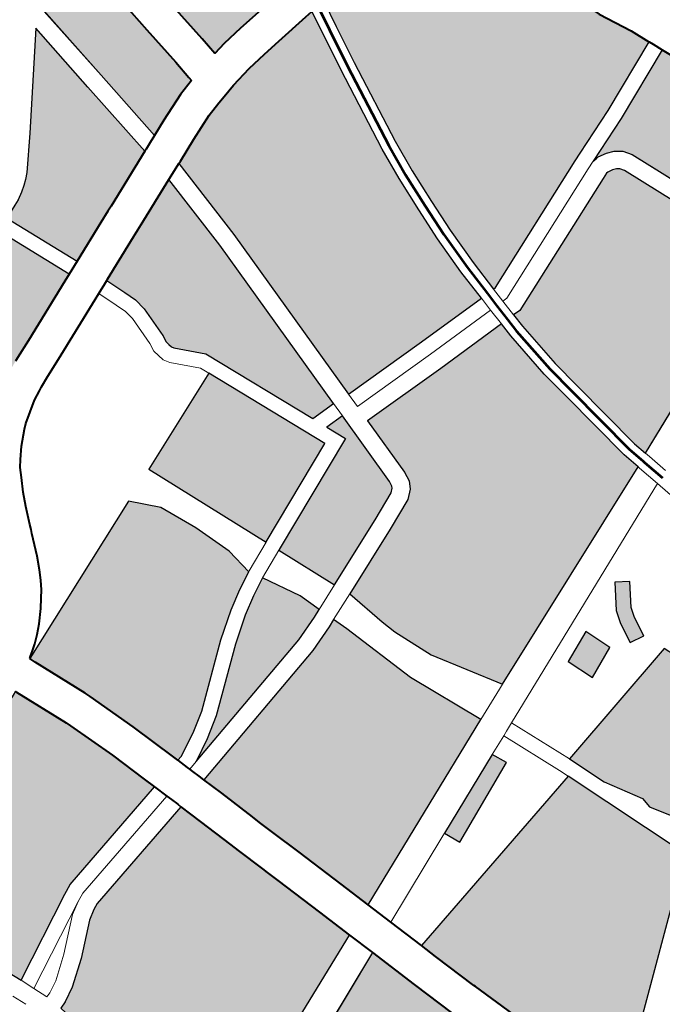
# Model space of a CAD drawing. Header units: metres. Extents: x 148691 to 149199, y 486355 to 486958.
# Tile 58 of 93: x 149141.15 to 149147.51, y 486507.34 to 486517.09. Entities that reach past the tile are written whole.
import ezdxf

# ---------------------------------------------------------------- set-up
doc = ezdxf.new("R2010")
doc.units = ezdxf.units.M
doc.header["$MEASUREMENT"] = 0
for name, color, linetype, lineweight in [('WVB-alg-onderhoek', 7, 'Continuous', 30), ('WVB-pen-brm-dik 018', 6, 'Continuous', 13), ('WVB-pen-brm-dik 050', 6, 'Continuous', 53), ('WVB-pen-dik 035', 1, 'Continuous', 40), ('WVB-raster-20%', 254, 'Continuous', 30), ('WVB-raster-60%', 253, 'Continuous', 30)]:
    doc.layers.add(name, color=color, linetype=linetype, lineweight=lineweight)

# ---------------------------------------------------------------- blocks, each defined once
blk = doc.blocks.new('INZET')
at = {"layer": 'WVB-raster-20%'}
for points in [[(-0.077761, -0.06148), (-0.078248, -0.060594), (-0.07907, -0.059238), (-0.079043, -0.059221), (-0.078674, -0.059002), (-0.078529, -0.058905), (-0.078424, -0.058824), (-0.078216, -0.058644), (-0.077928, -0.058312), (-0.077796, -0.058161), (-0.077577, -0.057816), (-0.077435, -0.057539), (-0.077374, -0.057429), (-0.077308, -0.057325), (-0.077249, -0.057246), (-0.077144, -0.05713), (-0.077003, -0.057006), (-0.076845, -0.056885), (-0.076288, -0.056554), (-0.076183, -0.056492), (-0.076183, -0.056492), (-0.074666, -0.059066), (-0.074742, -0.059112), (-0.077518, -0.060731), (-0.077661, -0.060863), (-0.077744, -0.061018), (-0.077777, -0.061172), (-0.077787, -0.061348), (-0.077776, -0.061405)], [(-0.079938, -0.064761), (-0.081695, -0.064754), (-0.082495, -0.064733), (-0.083052, -0.064718), (-0.083128, -0.06442), (-0.083169, -0.064267), (-0.083295, -0.063992), (-0.083202, -0.063424), (-0.083123, -0.063009), (-0.083054, -0.062663), (-0.083032, -0.062584), (-0.082965, -0.062368), (-0.082843, -0.062024), (-0.082723, -0.061792), (-0.082651, -0.061682), (-0.082563, -0.061548), (-0.08241, -0.061369), (-0.082314, -0.06126), (-0.082202, -0.061156), (-0.082064, -0.061043), (-0.0819, -0.06092), (-0.081716, -0.060808), (-0.081582, -0.060731), (-0.081216, -0.060524), (-0.080494, -0.06013), (-0.080389, -0.060073), (-0.080283, -0.060015), (-0.079689, -0.059609), (-0.079336, -0.059398), (-0.079328, -0.059392), (-0.078507, -0.060746), (-0.078022, -0.061628), (-0.077933, -0.061786), (-0.076449, -0.064359), (-0.076442, -0.064404), (-0.077093, -0.064518), (-0.077874, -0.064622), (-0.078546, -0.064684), (-0.079265, -0.064738)], [(-0.075802, -0.064292), (-0.075824, -0.064141), (-0.077368, -0.061463), (-0.077429, -0.061357), (-0.077435, -0.061323), (-0.077429, -0.061219), (-0.077412, -0.06114), (-0.07738, -0.061081), (-0.077308, -0.061014), (-0.074564, -0.059413), (-0.074488, -0.059368), (-0.072164, -0.06326), (-0.072432, -0.063366), (-0.073973, -0.063833), (-0.074565, -0.064013), (-0.075524, -0.064243)], [(-0.072435, -0.069738), (-0.073193, -0.068432), (-0.073553, -0.067852), (-0.073707, -0.067715), (-0.073866, -0.067656), (-0.074058, -0.067656), (-0.0753, -0.067827), (-0.075538, -0.066061), (-0.075757, -0.064588), (-0.075463, -0.064537), (-0.074486, -0.064303), (-0.073886, -0.06412), (-0.072334, -0.063649), (-0.071992, -0.063515), (-0.069438, -0.067897), (-0.070612, -0.068879), (-0.071349, -0.069302), (-0.071644, -0.069431)], [(-0.081552, -0.068756), (-0.08158, -0.068708), (-0.081839, -0.068267), (-0.082117, -0.06778), (-0.08224, -0.067495), (-0.082303, -0.067345), (-0.082417, -0.067074), (-0.082565, -0.066648), (-0.082671, -0.066248), (-0.082766, -0.065875), (-0.082944, -0.065175), (-0.082981, -0.06502), (-0.082503, -0.065033), (-0.081699, -0.065054), (-0.07992, -0.065061), (-0.079249, -0.065038), (-0.078521, -0.064983), (-0.077841, -0.064921), (-0.077047, -0.064815), (-0.076398, -0.064701), (-0.076182, -0.066152), (-0.075943, -0.067916), (-0.079797, -0.068448)], [(-0.068988, -0.06528), (-0.069412, -0.065269), (-0.06968, -0.065226), (-0.070188, -0.06499), (-0.070061, -0.064718), (-0.069592, -0.064936), (-0.069384, -0.064969), (-0.06898, -0.06498)], [(-0.069228, -0.066542), (-0.069595, -0.065951), (-0.069086, -0.065679), (-0.068725, -0.066258)], [(-0.065612, -0.071734), (-0.067223, -0.067599), (-0.064802, -0.066275), (-0.064337, -0.066667), (-0.062357, -0.068496), (-0.061427, -0.069612), (-0.061495, -0.069653), (-0.062455, -0.070189), (-0.063203, -0.070587), (-0.064396, -0.071168), (-0.064431, -0.071184), (-0.065293, -0.071587)], [(-0.073856, -0.070577), (-0.073863, -0.070565), (-0.075195, -0.068378), (-0.075566, -0.0686), (-0.075617, -0.068224), (-0.074034, -0.068006), (-0.07393, -0.068006), (-0.073891, -0.06802), (-0.073823, -0.06808), (-0.073493, -0.068612), (-0.072733, -0.069921)], [(-0.070527, -0.074014), (-0.071782, -0.070911), (-0.072047, -0.070406), (-0.072132, -0.070261), (-0.071846, -0.070113), (-0.07041, -0.06945), (-0.06902, -0.068603), (-0.066822, -0.072293), (-0.067432, -0.072576), (-0.068378, -0.073014), (-0.06862, -0.073128), (-0.068729, -0.07318), (-0.069264, -0.073433), (-0.069428, -0.073508), (-0.070127, -0.073826)], [(-0.067369, -0.070294), (-0.068302, -0.068729), (-0.06803, -0.068555), (-0.067065, -0.070106)], [(-0.076479, -0.07211), (-0.077601, -0.070171), (-0.075297, -0.068789), (-0.074119, -0.070722), (-0.074115, -0.070729)], [(-0.064934, -0.074328), (-0.065942, -0.072658), (-0.064998, -0.072222), (-0.064135, -0.071818), (-0.064095, -0.0718), (-0.062886, -0.071211), (-0.06212, -0.070804), (-0.061144, -0.070258), (-0.061014, -0.07018), (-0.060673, -0.070664), (-0.060117, -0.071636), (-0.059931, -0.072015)], [(-0.070919, -0.073978), (-0.071215, -0.073581), (-0.071532, -0.073207), (-0.07261, -0.072208), (-0.073025, -0.07177), (-0.073287, -0.071446), (-0.073519, -0.071122), (-0.073521, -0.071118), (-0.072859, -0.070629), (-0.072443, -0.070421), (-0.072354, -0.070576), (-0.0721, -0.071058)], [(-0.074261, -0.075945), (-0.076103, -0.07276), (-0.075695, -0.07225), (-0.075014, -0.071826), (-0.074295, -0.071457), (-0.073756, -0.071306), (-0.073526, -0.071628), (-0.073251, -0.071968), (-0.072821, -0.072422), (-0.071749, -0.073415), (-0.07145, -0.073768), (-0.071148, -0.074197), (-0.071116, -0.074291), (-0.071204, -0.074332), (-0.07211, -0.074761), (-0.073037, -0.075234), (-0.073143, -0.075293), (-0.074148, -0.075879), (-0.074235, -0.07593)], [(-0.078507, -0.078752), (-0.079668, -0.076633), (-0.080424, -0.075252), (-0.080637, -0.074886), (-0.080974, -0.074306), (-0.081894, -0.072758), (-0.082028, -0.072534), (-0.080625, -0.071702), (-0.080544, -0.071839), (-0.07984, -0.073029), (-0.079641, -0.073377), (-0.0796, -0.073443), (-0.079496, -0.073609), (-0.07944, -0.073693), (-0.079294, -0.073908), (-0.078884, -0.074361), (-0.078771, -0.074457), (-0.078458, -0.074698), (-0.078196, -0.074863), (-0.077997, -0.07498), (-0.077757, -0.075072), (-0.077462, -0.075186), (-0.077151, -0.075279), (-0.076791, -0.075378), (-0.076694, -0.075405), (-0.076609, -0.075428), (-0.076188, -0.075538), (-0.07596, -0.075617), (-0.075794, -0.075678), (-0.075666, -0.075734), (-0.075557, -0.075793), (-0.075409, -0.07588), (-0.075197, -0.076025), (-0.075062, -0.076132), (-0.074956, -0.076225), (-0.074882, -0.076303), (-0.074822, -0.076368), (-0.075078, -0.076541), (-0.075374, -0.07686), (-0.075752, -0.077191), (-0.076554, -0.07767)], [(-0.067853, -0.078634), (-0.067922, -0.078497), (-0.068111, -0.078239), (-0.068533, -0.077817), (-0.069131, -0.077317), (-0.069274, -0.07714), (-0.069346, -0.077028), (-0.070268, -0.074666), (-0.069833, -0.074462), (-0.069138, -0.074145), (-0.068969, -0.074068), (-0.06843, -0.073812), (-0.068321, -0.073761), (-0.068082, -0.073648), (-0.067138, -0.073211), (-0.066462, -0.072897), (-0.065414, -0.074658), (-0.064231, -0.076503), (-0.063912, -0.077012), (-0.066439, -0.078201), (-0.06704, -0.078405), (-0.067602, -0.078547)]]:
    blk.add_hatch(color=256, dxfattribs=at).paths.add_polyline_path(points)
at = {"layer": 'WVB-raster-20%', "extrusion": (0, 0, -1)}
for points in [[(0.067514, -0.067416), (0.066792, -0.067021), (0.066145, -0.0665), (0.065933, -0.06646), (0.065259, -0.06589), (0.066053, -0.065128), (0.066705, -0.064393), (0.067163, -0.063793), (0.067505, -0.063382), (0.067828, -0.062903), (0.068171, -0.062339), (0.069101, -0.062812), (0.068355, -0.064618), (0.068567, -0.064738)], [(0.086334, -0.067883), (0.086018, -0.067805), (0.085252, -0.067617), (0.084354, -0.067403), (0.083519, -0.067194), (0.083146, -0.067108), (0.083234, -0.066853), (0.083349, -0.066424), (0.083444, -0.066047), (0.083624, -0.065342), (0.083704, -0.065002), (0.084888, -0.064977), (0.086011, -0.064984), (0.087081, -0.065045), (0.087014, -0.06536)], [(0.089032, -0.070577), (0.08707, -0.070102), (0.083814, -0.069304), (0.082266, -0.068922), (0.082445, -0.068618), (0.082744, -0.068093), (0.082884, -0.06777), (0.082886, -0.067766), (0.082964, -0.067784), (0.083355, -0.067875), (0.084188, -0.068083), (0.085087, -0.068297), (0.085851, -0.068484), (0.086694, -0.068693), (0.087669, -0.06893), (0.088328, -0.069091), (0.088545, -0.069144), (0.089218, -0.069307), (0.089333, -0.069335), (0.089351, -0.069339)], [(0.080168, -0.071101), (0.079791, -0.070898), (0.079564, -0.07078), (0.079326, -0.070709), (0.078688, -0.070627), (0.078545, -0.070627), (0.078473, -0.070604), (0.078407, -0.070582), (0.078369, -0.070548), (0.077969, -0.070042), (0.075845, -0.068768), (0.075914, -0.068265), (0.079743, -0.068793), (0.081362, -0.069078), (0.080828, -0.06998), (0.080765, -0.070088), (0.080635, -0.070315), (0.080183, -0.071076)], [(0.082182, -0.072277), (0.080778, -0.071444), (0.08124, -0.070667), (0.08137, -0.07044), (0.081431, -0.070336), (0.082081, -0.069237), (0.08373, -0.069644), (0.085241, -0.070014), (0.08346, -0.071089), (0.082796, -0.071506), (0.082685, -0.071591), (0.082595, -0.071676), (0.082504, -0.071777), (0.0824, -0.071906), (0.082336, -0.072018)], [(0.071367, -0.080644), (0.06895, -0.079208), (0.068707, -0.07907), (0.069812, -0.077506), (0.069929, -0.077323), (0.070858, -0.074943), (0.071093, -0.075054), (0.071801, -0.07539), (0.072708, -0.075852), (0.072796, -0.075901), (0.073795, -0.076484), (0.07382, -0.076498), (0.073773, -0.07657), (0.073557, -0.076939), (0.073187, -0.077584), (0.072932, -0.078017), (0.072625, -0.078539), (0.072574, -0.078625), (0.072163, -0.079329), (0.071975, -0.079626), (0.07191, -0.079727), (0.071802, -0.079897)]]:
    blk.add_hatch(color=256, dxfattribs=at).paths.add_polyline_path(points)
at = {"layer": 'WVB-pen-brm-dik 018'}
for p, q in [((-0.07907, -0.059238), (-0.079253, -0.059347)), ((-0.078248, -0.060594), (-0.07907, -0.059238)), ((-0.074742, -0.059112), (-0.077518, -0.060731)), ((-0.079253, -0.059347), (-0.079328, -0.059392)), ((-0.079328, -0.059392), (-0.078507, -0.060746)), ((-0.077308, -0.061014), (-0.074564, -0.059413)), ((-0.074488, -0.059368), (-0.072164, -0.06326)), ((-0.077761, -0.06148), (-0.078248, -0.060594)), ((-0.078507, -0.060746), (-0.078022, -0.061628)), ((-0.077518, -0.060731), (-0.077661, -0.060863)), ((-0.077744, -0.061018), (-0.077777, -0.061172)), ((-0.077661, -0.060863), (-0.077744, -0.061018)), ((-0.07738, -0.061081), (-0.077308, -0.061014)), ((-0.077777, -0.061172), (-0.077787, -0.061348)), ((-0.077429, -0.061219), (-0.077412, -0.06114)), ((-0.077412, -0.06114), (-0.07738, -0.061081)), ((-0.077787, -0.061348), (-0.077776, -0.061405)), ((-0.077776, -0.061405), (-0.077761, -0.06148)), ((-0.077435, -0.061323), (-0.077429, -0.061219)), ((-0.077429, -0.061357), (-0.077435, -0.061323)), ((-0.077368, -0.061463), (-0.077429, -0.061357)), ((-0.077672, -0.061637), (-0.077761, -0.06148)), ((-0.077761, -0.06148), (-0.077672, -0.061637)), ((-0.075824, -0.064141), (-0.077368, -0.061463)), ((-0.078022, -0.061628), (-0.077933, -0.061786)), ((-0.077933, -0.061786), (-0.076449, -0.064359)), ((-0.07616, -0.064258), (-0.077672, -0.061637)), ((-0.077672, -0.061637), (-0.07616, -0.064258)), ((-0.072067, -0.063222), (-0.071674, -0.063069)), ((-0.071077, -0.063159), (-0.071522, -0.063332)), ((-0.072164, -0.06326), (-0.072067, -0.063222)), ((-0.071522, -0.063332), (-0.071957, -0.063502)), ((-0.068679, -0.068098), (-0.071522, -0.063332)), ((-0.071522, -0.063332), (-0.068679, -0.068098)), ((-0.071957, -0.063502), (-0.071992, -0.063515)), ((-0.071992, -0.063515), (-0.069438, -0.067897)), ((-0.076146, -0.064352), (-0.07616, -0.064258)), ((-0.07616, -0.064258), (-0.076146, -0.064352)), ((-0.076146, -0.064352), (-0.075802, -0.064292)), ((-0.075802, -0.064292), (-0.075824, -0.064141)), ((-0.076449, -0.064359), (-0.076442, -0.064404)), ((-0.076442, -0.064404), (-0.076146, -0.064352)), ((-0.076102, -0.064649), (-0.076398, -0.064701)), ((-0.076398, -0.064701), (-0.076182, -0.066152)), ((-0.075757, -0.064588), (-0.076102, -0.064649)), ((-0.075884, -0.06611), (-0.076102, -0.064649)), ((-0.076102, -0.064649), (-0.075884, -0.06611)), ((-0.075538, -0.066061), (-0.075757, -0.064588)), ((-0.070061, -0.064718), (-0.070188, -0.06499)), ((-0.069592, -0.064936), (-0.070061, -0.064718)), ((-0.067514, -0.067416), (-0.068567, -0.064738)), ((-0.070188, -0.06499), (-0.06968, -0.065226)), ((-0.069384, -0.064969), (-0.069592, -0.064936)), ((-0.06898, -0.06498), (-0.069384, -0.064969)), ((-0.068988, -0.06528), (-0.06898, -0.06498)), ((-0.06968, -0.065226), (-0.069412, -0.065269)), ((-0.069412, -0.065269), (-0.068988, -0.06528)), ((-0.069086, -0.065679), (-0.069595, -0.065951)), ((-0.068725, -0.066258), (-0.069086, -0.065679)), ((-0.065259, -0.06589), (-0.065933, -0.06646)), ((-0.0753, -0.067827), (-0.075538, -0.066061)), ((-0.069595, -0.065951), (-0.069228, -0.066542)), ((-0.076182, -0.066152), (-0.075943, -0.067916)), ((-0.075646, -0.067875), (-0.075884, -0.06611)), ((-0.075884, -0.06611), (-0.075646, -0.067875)), ((-0.069228, -0.066542), (-0.068725, -0.066258)), ((-0.067223, -0.067599), (-0.064802, -0.066275)), ((-0.065933, -0.06646), (-0.066145, -0.0665)), ((-0.066145, -0.0665), (-0.066792, -0.067021)), ((-0.064337, -0.066667), (-0.062357, -0.068496)), ((-0.066792, -0.067021), (-0.067514, -0.067416)), ((-0.067514, -0.067416), (-0.068679, -0.068098)), ((-0.068679, -0.068098), (-0.067514, -0.067416)), ((-0.067403, -0.067697), (-0.067223, -0.067599)), ((-0.067223, -0.067599), (-0.067403, -0.067697)), ((-0.065612, -0.071734), (-0.067223, -0.067599)), ((-0.074058, -0.067656), (-0.0753, -0.067827)), ((-0.073866, -0.067656), (-0.074058, -0.067656)), ((-0.073707, -0.067715), (-0.073866, -0.067656)), ((-0.073553, -0.067852), (-0.073707, -0.067715)), ((-0.068525, -0.068356), (-0.067403, -0.067697)), ((-0.067403, -0.067697), (-0.068525, -0.068356)), ((-0.075943, -0.067916), (-0.079797, -0.068448)), ((-0.075943, -0.067916), (-0.075646, -0.067875)), ((-0.075646, -0.067875), (-0.075943, -0.067916)), ((-0.075617, -0.068224), (-0.074034, -0.068006)), ((-0.074034, -0.068006), (-0.07393, -0.068006)), ((-0.07393, -0.068006), (-0.073891, -0.06802)), ((-0.073891, -0.06802), (-0.073823, -0.06808)), ((-0.073193, -0.068432), (-0.073553, -0.067852)), ((-0.069438, -0.067897), (-0.070612, -0.068879)), ((-0.069438, -0.067897), (-0.06938, -0.067997)), ((-0.06938, -0.067997), (-0.069438, -0.067897)), ((-0.06938, -0.067997), (-0.06902, -0.068603)), ((-0.06902, -0.068603), (-0.06938, -0.067997)), ((-0.075617, -0.068224), (-0.075914, -0.068265)), ((-0.075914, -0.068265), (-0.075617, -0.068224)), ((-0.075566, -0.0686), (-0.075617, -0.068224)), ((-0.073823, -0.06808), (-0.073493, -0.068612)), ((-0.068581, -0.068262), (-0.068679, -0.068098)), ((-0.068679, -0.068098), (-0.068581, -0.068262)), ((-0.079743, -0.068793), (-0.075914, -0.068265)), ((-0.075914, -0.068265), (-0.075845, -0.068768)), ((-0.075195, -0.068378), (-0.075566, -0.0686)), ((-0.073863, -0.070565), (-0.075195, -0.068378)), ((-0.068525, -0.068356), (-0.068581, -0.068262)), ((-0.068581, -0.068262), (-0.068525, -0.068356)), ((-0.068302, -0.068729), (-0.068525, -0.068356)), ((-0.068525, -0.068356), (-0.068302, -0.068729)), ((-0.079797, -0.068448), (-0.081552, -0.068756)), ((-0.073493, -0.068612), (-0.072733, -0.069921)), ((-0.072435, -0.069738), (-0.073193, -0.068432)), ((-0.07041, -0.06945), (-0.06902, -0.068603)), ((-0.06902, -0.068603), (-0.066822, -0.072293)), ((-0.068302, -0.068729), (-0.06803, -0.068555)), ((-0.06803, -0.068555), (-0.067065, -0.070106)), ((-0.081552, -0.068756), (-0.081501, -0.068842)), ((-0.081362, -0.069078), (-0.079743, -0.068793)), ((-0.075845, -0.068768), (-0.077969, -0.070042)), ((-0.077601, -0.070171), (-0.075297, -0.068789)), ((-0.075297, -0.068789), (-0.074119, -0.070722)), ((-0.067369, -0.070294), (-0.068302, -0.068729)), ((-0.082266, -0.068922), (-0.083814, -0.069304)), ((-0.082183, -0.069063), (-0.082266, -0.068922)), ((-0.081501, -0.068842), (-0.081362, -0.069078)), ((-0.070612, -0.068879), (-0.071349, -0.069302)), ((-0.082104, -0.069197), (-0.082183, -0.069063)), ((-0.082081, -0.069237), (-0.082104, -0.069197)), ((-0.083814, -0.069304), (-0.08707, -0.070102)), ((-0.08373, -0.069644), (-0.082081, -0.069237)), ((-0.071349, -0.069302), (-0.071644, -0.069431)), ((-0.071644, -0.069431), (-0.072435, -0.069738)), ((-0.071846, -0.070113), (-0.07041, -0.06945)), ((-0.085241, -0.070014), (-0.08373, -0.069644)), ((-0.072435, -0.069738), (-0.072132, -0.070261)), ((-0.072132, -0.070261), (-0.072435, -0.069738)), ((-0.072733, -0.069921), (-0.073856, -0.070577)), ((-0.072443, -0.070421), (-0.072733, -0.069921)), ((-0.072733, -0.069921), (-0.072443, -0.070421)), ((-0.08346, -0.071089), (-0.085241, -0.070014)), ((-0.077969, -0.070042), (-0.078369, -0.070548)), ((-0.077601, -0.070171), (-0.077768, -0.070271)), ((-0.077768, -0.070271), (-0.077601, -0.070171)), ((-0.076479, -0.07211), (-0.077601, -0.070171)), ((-0.072132, -0.070261), (-0.071846, -0.070113)), ((-0.067065, -0.070106), (-0.067369, -0.070294)), ((-0.077768, -0.070271), (-0.07815, -0.070754)), ((-0.07815, -0.070754), (-0.077768, -0.070271)), ((-0.072047, -0.070406), (-0.072132, -0.070261)), ((-0.067338, -0.070346), (-0.067369, -0.070294)), ((-0.067369, -0.070294), (-0.067338, -0.070346)), ((-0.066306, -0.072055), (-0.067338, -0.070346)), ((-0.067338, -0.070346), (-0.066306, -0.072055)), ((-0.078369, -0.070548), (-0.078407, -0.070582)), ((-0.073856, -0.070577), (-0.073863, -0.070565)), ((-0.072859, -0.070629), (-0.072443, -0.070421)), ((-0.072443, -0.070421), (-0.072354, -0.070576)), ((-0.071782, -0.070911), (-0.072047, -0.070406)), ((-0.079326, -0.070709), (-0.079564, -0.07078)), ((-0.078688, -0.070627), (-0.079326, -0.070709)), ((-0.078545, -0.070627), (-0.078688, -0.070627)), ((-0.078473, -0.070604), (-0.078545, -0.070627)), ((-0.078407, -0.070582), (-0.078473, -0.070604)), ((-0.07815, -0.070754), (-0.078254, -0.070847)), ((-0.078254, -0.070847), (-0.07815, -0.070754)), ((-0.074115, -0.070729), (-0.076479, -0.07211)), ((-0.074119, -0.070722), (-0.074115, -0.070729)), ((-0.073769, -0.071288), (-0.074115, -0.070729)), ((-0.074115, -0.070729), (-0.073769, -0.071288)), ((-0.073521, -0.071118), (-0.073856, -0.070577)), ((-0.073856, -0.070577), (-0.073521, -0.071118)), ((-0.073521, -0.071118), (-0.072859, -0.070629)), ((-0.072354, -0.070576), (-0.0721, -0.071058)), ((-0.079791, -0.070898), (-0.080168, -0.071101)), ((-0.079564, -0.07078), (-0.079791, -0.070898)), ((-0.078669, -0.070927), (-0.079263, -0.071004)), ((-0.079263, -0.071004), (-0.078669, -0.070927)), ((-0.078496, -0.070927), (-0.078669, -0.070927)), ((-0.078669, -0.070927), (-0.078496, -0.070927)), ((-0.078378, -0.070888), (-0.078496, -0.070927)), ((-0.078496, -0.070927), (-0.078378, -0.070888)), ((-0.078254, -0.070847), (-0.078378, -0.070888)), ((-0.078378, -0.070888), (-0.078254, -0.070847)), ((-0.070527, -0.074014), (-0.071782, -0.070911)), ((-0.082796, -0.071506), (-0.08346, -0.071089)), ((-0.080168, -0.071101), (-0.080128, -0.071167)), ((-0.079451, -0.071059), (-0.079651, -0.071163)), ((-0.079651, -0.071163), (-0.079451, -0.071059)), ((-0.079263, -0.071004), (-0.079451, -0.071059)), ((-0.079451, -0.071059), (-0.079263, -0.071004)), ((-0.073519, -0.071122), (-0.073521, -0.071118)), ((-0.073287, -0.071446), (-0.073519, -0.071122)), ((-0.0721, -0.071058), (-0.070919, -0.073978)), ((-0.080128, -0.071167), (-0.080015, -0.071359)), ((-0.079651, -0.071163), (-0.080015, -0.071359)), ((-0.080015, -0.071359), (-0.079651, -0.071163)), ((-0.074295, -0.071457), (-0.073756, -0.071306)), ((-0.073756, -0.071306), (-0.073769, -0.071288)), ((-0.073769, -0.071288), (-0.073756, -0.071306)), ((-0.073756, -0.071306), (-0.073526, -0.071628)), ((-0.082685, -0.071591), (-0.082796, -0.071506)), ((-0.080778, -0.071444), (-0.082182, -0.072277)), ((-0.08073, -0.071525), (-0.080778, -0.071444)), ((-0.080625, -0.071702), (-0.08073, -0.071525)), ((-0.080015, -0.071359), (-0.079942, -0.071482)), ((-0.079942, -0.071482), (-0.079235, -0.072677)), ((-0.075014, -0.071826), (-0.074295, -0.071457)), ((-0.073025, -0.07177), (-0.073287, -0.071446)), ((-0.082595, -0.071676), (-0.082685, -0.071591)), ((-0.082504, -0.071777), (-0.082595, -0.071676)), ((-0.082028, -0.072534), (-0.080625, -0.071702)), ((-0.073526, -0.071628), (-0.073251, -0.071968)), ((-0.066306, -0.072055), (-0.065612, -0.071734)), ((-0.0824, -0.071906), (-0.082504, -0.071777)), ((-0.075695, -0.07225), (-0.075014, -0.071826)), ((-0.07261, -0.072208), (-0.073025, -0.07177)), ((-0.073251, -0.071968), (-0.072821, -0.072422)), ((-0.066822, -0.072293), (-0.066306, -0.072055)), ((-0.076103, -0.07276), (-0.075695, -0.07225)), ((-0.071532, -0.073207), (-0.07261, -0.072208)), ((-0.072821, -0.072422), (-0.071749, -0.073415)), ((-0.079235, -0.072677), (-0.07904, -0.073018)), ((-0.065942, -0.072658), (-0.066462, -0.072897)), ((-0.064934, -0.074328), (-0.065942, -0.072658)), ((-0.074261, -0.075945), (-0.076103, -0.07276)), ((-0.066462, -0.072897), (-0.065414, -0.074658)), ((-0.07904, -0.073018), (-0.078908, -0.073229)), ((-0.078908, -0.073229), (-0.07886, -0.073302)), ((-0.07886, -0.073302), (-0.078742, -0.073474)), ((-0.071215, -0.073581), (-0.071532, -0.073207)), ((-0.078742, -0.073474), (-0.078411, -0.073839)), ((-0.071749, -0.073415), (-0.07145, -0.073768)), ((-0.070919, -0.073978), (-0.071215, -0.073581)), ((-0.078411, -0.073839), (-0.078323, -0.073919)), ((-0.07145, -0.073768), (-0.071148, -0.074197)), ((-0.078323, -0.073919), (-0.078057, -0.074124)), ((-0.070844, -0.074163), (-0.070919, -0.073978)), ((-0.070919, -0.073978), (-0.070844, -0.074163)), ((-0.070778, -0.074132), (-0.070636, -0.074066)), ((-0.070636, -0.074066), (-0.070527, -0.074014)), ((-0.078057, -0.074124), (-0.077833, -0.074265)), ((-0.077833, -0.074265), (-0.077694, -0.074346)), ((-0.071148, -0.074197), (-0.071116, -0.074291)), ((-0.071099, -0.074283), (-0.070893, -0.074186)), ((-0.070893, -0.074186), (-0.070844, -0.074163)), ((-0.070844, -0.074163), (-0.070778, -0.074132)), ((-0.077694, -0.074346), (-0.077505, -0.074418)), ((-0.077505, -0.074418), (-0.077235, -0.074523)), ((-0.071116, -0.074291), (-0.071099, -0.074283)), ((-0.077235, -0.074523), (-0.076958, -0.074606)), ((-0.076958, -0.074606), (-0.076605, -0.074703)), ((-0.070268, -0.074666), (-0.070339, -0.074699)), ((-0.069346, -0.077028), (-0.070268, -0.074666)), ((-0.076605, -0.074703), (-0.076508, -0.07473)), ((-0.076508, -0.07473), (-0.076427, -0.074752)), ((-0.076427, -0.074752), (-0.075985, -0.074868)), ((-0.070586, -0.074815), (-0.070858, -0.074943)), ((-0.070481, -0.074766), (-0.070586, -0.074815)), ((-0.06966, -0.077187), (-0.070586, -0.074815)), ((-0.070586, -0.074815), (-0.06966, -0.077187)), ((-0.070339, -0.074699), (-0.070481, -0.074766)), ((-0.075985, -0.074868), (-0.075725, -0.074957)), ((-0.075725, -0.074957), (-0.075533, -0.075028)), ((-0.075533, -0.075028), (-0.075358, -0.075104)), ((-0.070858, -0.074943), (-0.069929, -0.077323)), ((-0.075358, -0.075104), (-0.075213, -0.075183)), ((-0.075213, -0.075183), (-0.075034, -0.075288)), ((-0.075034, -0.075288), (-0.074781, -0.075461)), ((-0.074781, -0.075461), (-0.074614, -0.075594)), ((-0.074614, -0.075594), (-0.07447, -0.07572)), ((-0.07447, -0.07572), (-0.074369, -0.075826)), ((-0.074369, -0.075826), (-0.074295, -0.075908)), ((-0.074295, -0.075908), (-0.074261, -0.075945)), ((-0.069559, -0.077345), (-0.06966, -0.077187)), ((-0.06966, -0.077187), (-0.069559, -0.077345)), ((-0.069274, -0.07714), (-0.069346, -0.077028)), ((-0.069131, -0.077317), (-0.069274, -0.07714)), ((-0.069929, -0.077323), (-0.069812, -0.077506)), ((-0.069381, -0.077564), (-0.069559, -0.077345)), ((-0.069559, -0.077345), (-0.068444, -0.078922)), ((-0.068444, -0.078922), (-0.069559, -0.077345)), ((-0.069559, -0.077345), (-0.069381, -0.077564)), ((-0.068533, -0.077817), (-0.069131, -0.077317)), ((-0.069812, -0.077506), (-0.068707, -0.07907)), ((-0.06877, -0.078076), (-0.069381, -0.077564)), ((-0.069381, -0.077564), (-0.06877, -0.078076)), ((-0.068111, -0.078239), (-0.068533, -0.077817)), ((-0.068378, -0.078468), (-0.06877, -0.078076)), ((-0.06877, -0.078076), (-0.068378, -0.078468)), ((-0.067922, -0.078497), (-0.068111, -0.078239)), ((-0.068222, -0.07868), (-0.068378, -0.078468)), ((-0.068378, -0.078468), (-0.068222, -0.07868)), ((-0.067853, -0.078634), (-0.067922, -0.078497)), ((-0.068176, -0.078771), (-0.068222, -0.07868)), ((-0.068222, -0.07868), (-0.068176, -0.078771)), ((-0.068707, -0.07907), (-0.068444, -0.078922)), ((-0.068444, -0.078922), (-0.068707, -0.07907)), ((-0.068444, -0.078922), (-0.068176, -0.078771)), ((-0.068176, -0.078771), (-0.068444, -0.078922)), ((-0.068707, -0.07907), (-0.06895, -0.079208)), ((-0.068243, -0.07921), (-0.068505, -0.079358)), ((-0.068505, -0.079358), (-0.068243, -0.07921))]:
    blk.add_line(p, q, dxfattribs=at)
at = {"layer": 'WVB-pen-brm-dik 050'}
blk.add_line((-0.076424, -0.064553), (-0.076128, -0.064501), dxfattribs=at)
at = {"layer": 'WVB-pen-brm-dik 050', "flags": 128}
for points in [[(-0.072047, -0.063375), (-0.072012, -0.063362), (-0.071576, -0.063192)], [(-0.075783, -0.064441), (-0.075494, -0.06439), (-0.074525, -0.064158), (-0.073929, -0.063976), (-0.072383, -0.063507), (-0.072047, -0.063375)], [(-0.076128, -0.064501), (-0.075783, -0.064441)], [(-0.079925, -0.064911), (-0.079257, -0.064888), (-0.078533, -0.064833), (-0.077857, -0.064771), (-0.07707, -0.064666), (-0.076424, -0.064553)], [(-0.082977, -0.06487), (-0.082499, -0.064883), (-0.081697, -0.064904), (-0.07992, -0.064911)]]:
    blk.add_lwpolyline(points, dxfattribs=at)
at = {"layer": 'WVB-pen-dik 035', "flags": 128}
for points in [[(-0.07907, -0.059238), (-0.079043, -0.059221), (-0.078674, -0.059002), (-0.078529, -0.058905), (-0.078424, -0.058824), (-0.078216, -0.058644), (-0.077928, -0.058312), (-0.077796, -0.058161), (-0.077577, -0.057816), (-0.077435, -0.057539), (-0.077374, -0.057429), (-0.077308, -0.057325), (-0.077249, -0.057246), (-0.077144, -0.05713), (-0.077003, -0.057006), (-0.076845, -0.056885), (-0.076288, -0.056554), (-0.076183, -0.056492), (-0.076183, -0.056492)], [(-0.079328, -0.059392), (-0.079253, -0.059347), (-0.07907, -0.059238)], [(-0.083295, -0.063992), (-0.083202, -0.063424), (-0.083123, -0.063009), (-0.083054, -0.062663), (-0.083032, -0.062584), (-0.082965, -0.062368), (-0.082843, -0.062024), (-0.082723, -0.061792), (-0.082651, -0.061682), (-0.082563, -0.061548), (-0.08241, -0.061369), (-0.082314, -0.06126), (-0.082202, -0.061156), (-0.082064, -0.061043), (-0.0819, -0.06092), (-0.081716, -0.060808), (-0.081582, -0.060731), (-0.081216, -0.060524), (-0.080494, -0.06013), (-0.080389, -0.060073), (-0.080283, -0.060015), (-0.079689, -0.059609), (-0.079336, -0.059398), (-0.079328, -0.059392)], [(-0.083704, -0.065002), (-0.083624, -0.065342), (-0.083444, -0.066047), (-0.083349, -0.066424), (-0.083234, -0.066853), (-0.083146, -0.067108)], [(-0.081552, -0.068756), (-0.08158, -0.068708), (-0.081839, -0.068267), (-0.082117, -0.06778), (-0.08224, -0.067495), (-0.082303, -0.067345), (-0.082417, -0.067074), (-0.082565, -0.066648), (-0.082671, -0.066248), (-0.082766, -0.065875), (-0.082944, -0.065175), (-0.082981, -0.06502)], [(-0.083146, -0.067108), (-0.083519, -0.067194), (-0.084354, -0.067403), (-0.085252, -0.067617), (-0.086018, -0.067805), (-0.086334, -0.067883)], [(-0.089351, -0.069339), (-0.089333, -0.069335), (-0.089218, -0.069307), (-0.088545, -0.069144), (-0.088328, -0.069091), (-0.087669, -0.06893), (-0.086694, -0.068693), (-0.085851, -0.068484), (-0.085087, -0.068297), (-0.084188, -0.068083), (-0.083355, -0.067875), (-0.082964, -0.067784), (-0.082886, -0.067766)], [(-0.082886, -0.067766), (-0.082884, -0.06777), (-0.082744, -0.068093), (-0.082445, -0.068618), (-0.082266, -0.068922)], [(-0.081362, -0.069078), (-0.081501, -0.068842), (-0.081552, -0.068756)], [(-0.082266, -0.068922), (-0.082183, -0.069063), (-0.082104, -0.069197), (-0.082081, -0.069237)], [(-0.080168, -0.071101), (-0.080183, -0.071076), (-0.080635, -0.070315), (-0.080765, -0.070088), (-0.080828, -0.06998), (-0.081362, -0.069078)], [(-0.082081, -0.069237), (-0.081431, -0.070336), (-0.08137, -0.07044), (-0.08124, -0.070667), (-0.080778, -0.071444)], [(-0.061427, -0.069612), (-0.061495, -0.069653), (-0.062455, -0.070189), (-0.063203, -0.070587), (-0.064396, -0.071168), (-0.064431, -0.071184), (-0.065293, -0.071587), (-0.065612, -0.071734)], [(-0.065942, -0.072658), (-0.064998, -0.072222), (-0.064135, -0.071818), (-0.064095, -0.0718), (-0.062886, -0.071211), (-0.06212, -0.070804), (-0.061144, -0.070258), (-0.061014, -0.07018)], [(-0.080015, -0.071359), (-0.080128, -0.071167), (-0.080168, -0.071101)], [(-0.080778, -0.071444), (-0.08073, -0.071525), (-0.080625, -0.071702)], [(-0.074261, -0.075945), (-0.074295, -0.075908), (-0.074369, -0.075826), (-0.07447, -0.07572), (-0.074614, -0.075594), (-0.074781, -0.075461), (-0.075034, -0.075288), (-0.075213, -0.075183), (-0.075358, -0.075104), (-0.075533, -0.075028), (-0.075725, -0.074957), (-0.075985, -0.074868), (-0.076427, -0.074752), (-0.076508, -0.07473), (-0.076605, -0.074703), (-0.076958, -0.074606), (-0.077235, -0.074523), (-0.077505, -0.074418), (-0.077694, -0.074346), (-0.077833, -0.074265), (-0.078057, -0.074124), (-0.078323, -0.073919), (-0.078411, -0.073839), (-0.078742, -0.073474), (-0.07886, -0.073302), (-0.078908, -0.073229), (-0.07904, -0.073018), (-0.079235, -0.072677), (-0.079942, -0.071482), (-0.080015, -0.071359)], [(-0.080625, -0.071702), (-0.080544, -0.071839), (-0.07984, -0.073029), (-0.079641, -0.073377), (-0.0796, -0.073443)], [(-0.065612, -0.071734), (-0.066306, -0.072055)], [(-0.066306, -0.072055), (-0.066822, -0.072293)], [(-0.066822, -0.072293), (-0.067432, -0.072576), (-0.068378, -0.073014), (-0.06862, -0.073128), (-0.068729, -0.07318), (-0.069264, -0.073433), (-0.069428, -0.073508), (-0.070127, -0.073826), (-0.070527, -0.074014)], [(-0.066462, -0.072897), (-0.065942, -0.072658)], [(-0.070268, -0.074666), (-0.069833, -0.074462), (-0.069138, -0.074145), (-0.068969, -0.074068), (-0.06843, -0.073812), (-0.068321, -0.073761), (-0.068082, -0.073648), (-0.067138, -0.073211), (-0.066462, -0.072897)], [(-0.070527, -0.074014), (-0.070636, -0.074066), (-0.070778, -0.074132), (-0.070844, -0.074163)], [(-0.070844, -0.074163), (-0.070893, -0.074186), (-0.071099, -0.074283), (-0.071116, -0.074291)], [(-0.071116, -0.074291), (-0.071204, -0.074332), (-0.07211, -0.074761), (-0.073037, -0.075234), (-0.073143, -0.075293), (-0.074148, -0.075879), (-0.074235, -0.07593), (-0.074261, -0.075945)], [(-0.070586, -0.074815), (-0.070481, -0.074766), (-0.070339, -0.074699), (-0.070268, -0.074666)], [(-0.070858, -0.074943), (-0.070586, -0.074815)], [(-0.07382, -0.076498), (-0.073795, -0.076484), (-0.072796, -0.075901), (-0.072708, -0.075852), (-0.071801, -0.07539), (-0.071093, -0.075054)], [(-0.071093, -0.075054), (-0.070858, -0.074943)]]:
    blk.add_lwpolyline(points, dxfattribs=at)
at = {"layer": 'WVB-raster-20%', "flags": 128}
for points in [[(-0.079043, -0.059221), (-0.07907, -0.059238), (-0.078248, -0.060594), (-0.077761, -0.06148), (-0.077776, -0.061405), (-0.077787, -0.061348), (-0.077777, -0.061172), (-0.077744, -0.061018), (-0.077661, -0.060863), (-0.077518, -0.060731), (-0.074742, -0.059112)], [(-0.083052, -0.064718), (-0.082495, -0.064733), (-0.081695, -0.064754), (-0.079938, -0.064761), (-0.079265, -0.064738), (-0.078546, -0.064684), (-0.077874, -0.064622), (-0.077093, -0.064518), (-0.076442, -0.064404), (-0.076449, -0.064359), (-0.077933, -0.061786), (-0.078022, -0.061628), (-0.078507, -0.060746), (-0.079328, -0.059392), (-0.079336, -0.059398), (-0.079689, -0.059609), (-0.080283, -0.060015)], [(-0.079641, -0.073377), (-0.07984, -0.073029), (-0.080544, -0.071839), (-0.080625, -0.071702), (-0.082028, -0.072534)]]:
    blk.add_lwpolyline(points, dxfattribs=at)
for points in [[(-0.072164, -0.06326), (-0.074488, -0.059368), (-0.074564, -0.059413), (-0.077308, -0.061014), (-0.07738, -0.061081), (-0.077412, -0.06114), (-0.077429, -0.061219), (-0.077435, -0.061323), (-0.077429, -0.061357), (-0.077368, -0.061463), (-0.075824, -0.064141), (-0.075802, -0.064292), (-0.075524, -0.064243), (-0.074565, -0.064013), (-0.073973, -0.063833), (-0.072432, -0.063366)], [(-0.065259, -0.06589), (-0.066053, -0.065128), (-0.066705, -0.064393), (-0.067163, -0.063793), (-0.067505, -0.063382), (-0.067828, -0.062903), (-0.068171, -0.062339), (-0.069101, -0.062812), (-0.068355, -0.064618), (-0.068567, -0.064738), (-0.067514, -0.067416), (-0.066792, -0.067021), (-0.066145, -0.0665), (-0.065933, -0.06646)], [(-0.069438, -0.067897), (-0.071992, -0.063515), (-0.072334, -0.063649), (-0.073886, -0.06412), (-0.074486, -0.064303), (-0.075463, -0.064537), (-0.075757, -0.064588), (-0.075538, -0.066061), (-0.0753, -0.067827), (-0.074058, -0.067656), (-0.073866, -0.067656), (-0.073707, -0.067715), (-0.073553, -0.067852), (-0.073193, -0.068432), (-0.072435, -0.069738), (-0.071644, -0.069431), (-0.071349, -0.069302), (-0.070612, -0.068879)], [(-0.075943, -0.067916), (-0.076182, -0.066152), (-0.076398, -0.064701), (-0.077047, -0.064815), (-0.077841, -0.064921), (-0.078521, -0.064983), (-0.079249, -0.065038), (-0.07992, -0.065061), (-0.081699, -0.065054), (-0.082503, -0.065033), (-0.082981, -0.06502), (-0.082944, -0.065175), (-0.082766, -0.065875), (-0.082671, -0.066248), (-0.082565, -0.066648), (-0.082417, -0.067074), (-0.082303, -0.067345), (-0.08224, -0.067495), (-0.082117, -0.06778), (-0.081839, -0.068267), (-0.08158, -0.068708), (-0.081552, -0.068756), (-0.079797, -0.068448)], [(-0.068988, -0.06528), (-0.06898, -0.06498), (-0.069384, -0.064969), (-0.069592, -0.064936), (-0.070061, -0.064718), (-0.070188, -0.06499), (-0.06968, -0.065226), (-0.069412, -0.065269)], [(-0.083146, -0.067108), (-0.083234, -0.066853), (-0.083349, -0.066424), (-0.083444, -0.066047), (-0.083624, -0.065342), (-0.083704, -0.065002), (-0.084888, -0.064977), (-0.086011, -0.064984), (-0.087081, -0.065045), (-0.087014, -0.06536), (-0.086334, -0.067883), (-0.086018, -0.067805), (-0.085252, -0.067617), (-0.084354, -0.067403), (-0.083519, -0.067194)], [(-0.068725, -0.066258), (-0.069086, -0.065679), (-0.069595, -0.065951), (-0.069228, -0.066542)], [(-0.061427, -0.069612), (-0.062357, -0.068496), (-0.064337, -0.066667), (-0.064802, -0.066275), (-0.067223, -0.067599), (-0.065612, -0.071734), (-0.065293, -0.071587), (-0.064431, -0.071184), (-0.064396, -0.071168), (-0.063203, -0.070587), (-0.062455, -0.070189), (-0.061495, -0.069653)], [(-0.082266, -0.068922), (-0.082445, -0.068618), (-0.082744, -0.068093), (-0.082884, -0.06777), (-0.082886, -0.067766), (-0.082964, -0.067784), (-0.083355, -0.067875), (-0.084188, -0.068083), (-0.085087, -0.068297), (-0.085851, -0.068484), (-0.086694, -0.068693), (-0.087669, -0.06893), (-0.088328, -0.069091), (-0.088545, -0.069144), (-0.089218, -0.069307), (-0.089333, -0.069335), (-0.089351, -0.069339), (-0.089032, -0.070577), (-0.08707, -0.070102), (-0.083814, -0.069304)], [(-0.072733, -0.069921), (-0.073493, -0.068612), (-0.073823, -0.06808), (-0.073891, -0.06802), (-0.07393, -0.068006), (-0.074034, -0.068006), (-0.075617, -0.068224), (-0.075566, -0.0686), (-0.075195, -0.068378), (-0.073863, -0.070565), (-0.073856, -0.070577)], [(-0.080168, -0.071101), (-0.079791, -0.070898), (-0.079564, -0.07078), (-0.079326, -0.070709), (-0.078688, -0.070627), (-0.078545, -0.070627), (-0.078473, -0.070604), (-0.078407, -0.070582), (-0.078369, -0.070548), (-0.077969, -0.070042), (-0.075845, -0.068768), (-0.075914, -0.068265), (-0.079743, -0.068793), (-0.081362, -0.069078), (-0.080828, -0.06998), (-0.080765, -0.070088), (-0.080635, -0.070315), (-0.080183, -0.071076)], [(-0.066822, -0.072293), (-0.06902, -0.068603), (-0.07041, -0.06945), (-0.071846, -0.070113), (-0.072132, -0.070261), (-0.072047, -0.070406), (-0.071782, -0.070911), (-0.070527, -0.074014), (-0.070127, -0.073826), (-0.069428, -0.073508), (-0.069264, -0.073433), (-0.068729, -0.07318), (-0.06862, -0.073128), (-0.068378, -0.073014), (-0.067432, -0.072576)], [(-0.067369, -0.070294), (-0.067065, -0.070106), (-0.06803, -0.068555), (-0.068302, -0.068729)], [(-0.074115, -0.070729), (-0.074119, -0.070722), (-0.075297, -0.068789), (-0.077601, -0.070171), (-0.076479, -0.07211)], [(-0.080778, -0.071444), (-0.08124, -0.070667), (-0.08137, -0.07044), (-0.081431, -0.070336), (-0.082081, -0.069237), (-0.08373, -0.069644), (-0.085241, -0.070014), (-0.08346, -0.071089), (-0.082796, -0.071506), (-0.082685, -0.071591), (-0.082595, -0.071676), (-0.082504, -0.071777), (-0.0824, -0.071906), (-0.082336, -0.072018), (-0.082182, -0.072277)], [(-0.059931, -0.072015), (-0.060117, -0.071636), (-0.060673, -0.070664), (-0.061014, -0.07018), (-0.061144, -0.070258), (-0.06212, -0.070804), (-0.062886, -0.071211), (-0.064095, -0.0718), (-0.064135, -0.071818), (-0.064998, -0.072222), (-0.065942, -0.072658), (-0.064934, -0.074328)], [(-0.070919, -0.073978), (-0.0721, -0.071058), (-0.072354, -0.070576), (-0.072443, -0.070421), (-0.072859, -0.070629), (-0.073521, -0.071118), (-0.073519, -0.071122), (-0.073287, -0.071446), (-0.073025, -0.07177), (-0.07261, -0.072208), (-0.071532, -0.073207), (-0.071215, -0.073581)], [(-0.071116, -0.074291), (-0.071148, -0.074197), (-0.07145, -0.073768), (-0.071749, -0.073415), (-0.072821, -0.072422), (-0.073251, -0.071968), (-0.073526, -0.071628), (-0.073756, -0.071306), (-0.074295, -0.071457), (-0.075014, -0.071826), (-0.075695, -0.07225), (-0.076103, -0.07276), (-0.074261, -0.075945), (-0.074235, -0.07593), (-0.074148, -0.075879), (-0.073143, -0.075293), (-0.073037, -0.075234), (-0.07211, -0.074761), (-0.071204, -0.074332)], [(-0.063912, -0.077012), (-0.064231, -0.076503), (-0.065414, -0.074658), (-0.066462, -0.072897), (-0.067138, -0.073211), (-0.068082, -0.073648), (-0.068321, -0.073761), (-0.06843, -0.073812), (-0.068969, -0.074068), (-0.069138, -0.074145), (-0.069833, -0.074462), (-0.070268, -0.074666), (-0.069346, -0.077028), (-0.069274, -0.07714), (-0.069131, -0.077317), (-0.068533, -0.077817), (-0.068111, -0.078239), (-0.067922, -0.078497), (-0.067853, -0.078634), (-0.067602, -0.078547), (-0.06704, -0.078405), (-0.066439, -0.078201)], [(-0.068707, -0.07907), (-0.069812, -0.077506), (-0.069929, -0.077323), (-0.070858, -0.074943), (-0.071093, -0.075054), (-0.071801, -0.07539), (-0.072708, -0.075852), (-0.072796, -0.075901), (-0.073795, -0.076484), (-0.07382, -0.076498), (-0.073773, -0.07657), (-0.073557, -0.076939), (-0.073187, -0.077584), (-0.072932, -0.078017), (-0.072625, -0.078539), (-0.072574, -0.078625), (-0.072163, -0.079329), (-0.071975, -0.079626), (-0.07191, -0.079727), (-0.071802, -0.079897), (-0.071367, -0.080644), (-0.06895, -0.079208)]]:
    blk.add_lwpolyline(points, close=True, dxfattribs=at)

msp = doc.modelspace()

# ---------------------------------------------------------------- linework, layer by layer
at = {"layer": 'WVB-alg-onderhoek', "lineweight": 40, "ltscale": 500}
msp.add_3dface([(148700.4878, 486813.0287), (148938.2606, 486361.8479), (149192.1604, 486495.6534), (148954.3876, 486946.8342)], dxfattribs=at)

# ---------------------------------------------------------------- block references
at = {"layer": 'WVB-raster-60%', "xscale": 500, "yscale": 500, "zscale": 500, "rotation": 297.8247840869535}
msp.add_blockref('INZET', (149192.1604, 486495.6534), dxfattribs=at)

doc.saveas('drawing.dxf')
